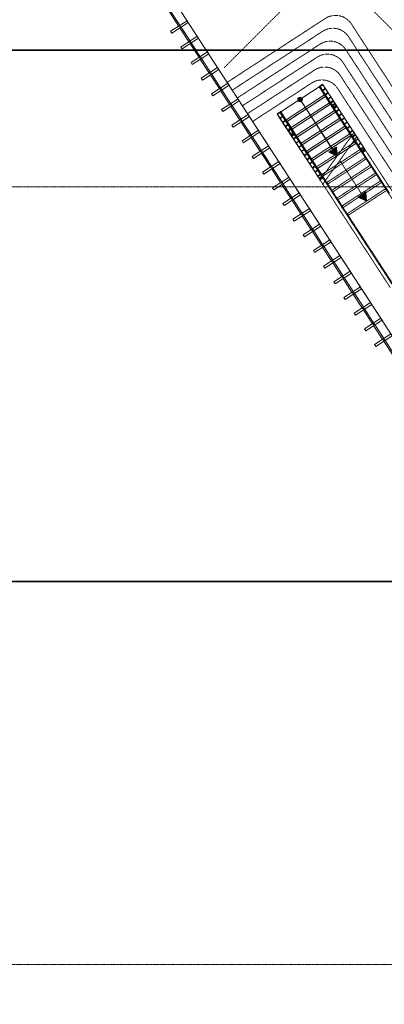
# Model space of a CAD drawing. Extents: x 0 to 92550, y 0 to 59400.
# Tile 3 of 87: x 11871 to 19675, y 10644 to 31727. Entities that reach past the tile are written whole.
import ezdxf
from ezdxf.xclip import XClip

# ---------------------------------------------------------------- set-up
doc = ezdxf.new("R2010")
doc.units = 0
doc.header["$MEASUREMENT"] = 0
doc.header["$XCLIPFRAME"] = 0
for name, pattern in [('Streep-punt fijn', [1251.000023, 626.000023, -312.5, 0, -312.5]), ('Streep-streepje', [1300, 1000, -100, 100, -100]), ('Streeplijn', [468.700004, 312.5, -156.200004]), ('Streeplijn fijn', [234.119993, 155.999994, -78.119999]), ('Wipeout_Contour', [100000, 0, -100000])]:
    doc.linetypes.add(name, pattern=pattern)
for name, color, linetype in [('ZZ 21 Vliesgevel', 7, 'Continuous'), ('ZZ 24 Vaste trappen', 7, 'Continuous'), ('ZZ 34 Balustrades', 7, 'Continuous'), ('ZZ 72 Vaste inrichting', 7, 'Continuous'), ('ZZ A Stramien', 7, 'Continuous'), ('ZZ Aankleding 2D tek', 7, 'Continuous'), ('ZZ Markers doorsnede', 7, 'Continuous'), ('ZZ Zone Gebruiksruimten', 7, 'Continuous')]:
    doc.layers.add(name, color=color, linetype=linetype)
pattern_1 = [(135, (5738.87, 6500), (159.099, 159.099), []), (135, (5685.83, 6446.97), (159.099, 159.099), [])]
pattern_2 = [(45, (5738.87, 6500), (-159.099, 159.099), []), (45, (5685.83, 6553.03), (-159.099, 159.099), [])]
pattern_3 = [(45, (5738.87, 6500), (-63.6396, 63.6396), [])]

# ---------------------------------------------------------------- blocks, each defined once
blk = doc.blocks.new('Drawing_1_1', base_point=(5739, 6500))
at = {"layer": 'ZZ 24 Vaste trappen', "linetype": 'Continuous', "lineweight": 0, "true_color": 0x000000}
for points in [[(17822, 30018), (17826, 29999), (17837, 29983), (17853, 29972), (17872, 29968), (17892, 29972), (17908, 29983), (17919, 29999), (17922, 30018), (17919, 30037), (17908, 30054), (17892, 30064), (17872, 30068), (17853, 30064), (17837, 30054), (17826, 30037)], [(18663, 28804), (18653, 29003), (18485, 28894)], [(19291, 27839), (19281, 28039), (19113, 27930)]]:
    blk.add_hatch(color=18, dxfattribs=at).paths.add_polyline_path(points)
h = blk.add_hatch(dxfattribs=at)
h.set_pattern_fill('515_Staal_0001', color=18, style=0, pattern_type=2)
h.set_pattern_definition(pattern_1)
h.paths.add_polyline_path([(19199, 28879), (19274, 28928), (19267, 28940), (19199, 28897), (19033, 29152), (19025, 29147)])
h = blk.add_hatch(dxfattribs=at)
h.set_pattern_fill('515_Staal_0001', color=18, style=0, pattern_type=2)
h.set_pattern_definition(pattern_1)
h.paths.add_polyline_path([(18378, 28344), (18204, 28612), (18195, 28606), (18362, 28351), (18294, 28307), (18302, 28295)])
at = {"layer": 'ZZ 34 Balustrades', "linetype": 'Continuous', "lineweight": 0, "true_color": 0x000000}
h = blk.add_hatch(dxfattribs=at)
h.set_pattern_fill('515_Staal_0001', color=18, style=0, pattern_type=2)
h.set_pattern_definition(pattern_2)
h.paths.add_polyline_path([(18597, 29840), (18605, 29827), (18664, 29866), (18656, 29878)])
h = blk.add_hatch(dxfattribs=at)
h.set_pattern_fill('515_Staal_0001', color=18, style=0, pattern_type=2)
h.set_pattern_definition(pattern_2)
h.paths.add_polyline_path([(18703, 29677), (18709, 29669), (18767, 29707), (18762, 29715)])
h = blk.add_hatch(dxfattribs=at)
h.set_pattern_fill('515_Staal_0001', color=18, style=0, pattern_type=2)
h.set_pattern_definition(pattern_2)
h.paths.add_polyline_path([(18762, 29587), (18767, 29579), (18826, 29617), (18820, 29625)])
h = blk.add_hatch(dxfattribs=at)
h.set_pattern_fill('515_Staal_0001', color=18, style=0, pattern_type=2)
h.set_pattern_definition(pattern_2)
h.paths.add_polyline_path([(18820, 29498), (18826, 29489), (18884, 29527), (18879, 29536)])
h = blk.add_hatch(dxfattribs=at)
h.set_pattern_fill('515_Staal_0001', color=18, style=0, pattern_type=2)
h.set_pattern_definition(pattern_2)
h.paths.add_polyline_path([(18878, 29408), (18884, 29399), (18943, 29438), (18937, 29446)])
h = blk.add_hatch(dxfattribs=at)
h.set_pattern_fill('515_Staal_0001', color=18, style=0, pattern_type=2)
h.set_pattern_definition(pattern_2)
h.paths.add_polyline_path([(18937, 29318), (18942, 29310), (19001, 29348), (18996, 29356)])
h = blk.add_hatch(dxfattribs=at)
h.set_pattern_fill('515_Staal_0001', color=18, style=0, pattern_type=2)
h.set_pattern_definition(pattern_2)
h.paths.add_polyline_path([(17750, 29271), (17743, 29283), (17684, 29245), (17692, 29233)])
h = blk.add_hatch(dxfattribs=at)
h.set_pattern_fill('515_Staal_0001', color=18, style=0, pattern_type=2)
h.set_pattern_definition(pattern_2)
h.paths.add_polyline_path([(17791, 29208), (17786, 29216), (17727, 29178), (17733, 29170)])
h = blk.add_hatch(dxfattribs=at)
h.set_pattern_fill('515_Staal_0001', color=18, style=0, pattern_type=2)
h.set_pattern_definition(pattern_2)
h.paths.add_polyline_path([(17849, 29119), (17844, 29128), (17785, 29089), (17791, 29081)])
h = blk.add_hatch(dxfattribs=at)
h.set_pattern_fill('515_Staal_0001', color=18, style=0, pattern_type=2)
h.set_pattern_definition(pattern_2)
h.paths.add_polyline_path([(18995, 29228), (19001, 29220), (19059, 29258), (19054, 29267)])
h = blk.add_hatch(dxfattribs=at)
h.set_pattern_fill('515_Staal_0001', color=18, style=0, pattern_type=2)
h.set_pattern_definition(pattern_2)
h.paths.add_polyline_path([(19054, 29139), (19059, 29130), (19118, 29169), (19112, 29177)])
h = blk.add_hatch(dxfattribs=at)
h.set_pattern_fill('515_Staal_0001', color=18, style=0, pattern_type=2)
h.set_pattern_definition(pattern_2)
h.paths.add_polyline_path([(17907, 29031), (17901, 29039), (17843, 29001), (17848, 28992)])
h = blk.add_hatch(dxfattribs=at)
h.set_pattern_fill('515_Staal_0001', color=18, style=0, pattern_type=2)
h.set_pattern_definition(pattern_2)
h.paths.add_polyline_path([(17965, 28942), (17959, 28950), (17901, 28912), (17906, 28904)])
h = blk.add_hatch(dxfattribs=at)
h.set_pattern_fill('515_Staal_0001', color=18, style=0, pattern_type=2)
h.set_pattern_definition(pattern_2)
h.paths.add_polyline_path([(19112, 29049), (19118, 29041), (19176, 29079), (19171, 29087)])
h = blk.add_hatch(dxfattribs=at)
h.set_pattern_fill('515_Staal_0001', color=18, style=0, pattern_type=2)
h.set_pattern_definition(pattern_2)
h.paths.add_polyline_path([(19171, 28959), (19176, 28951), (19235, 28989), (19229, 28997)])
h = blk.add_hatch(dxfattribs=at)
h.set_pattern_fill('515_Staal_0001', color=18, style=0, pattern_type=2)
h.set_pattern_definition(pattern_2)
h.paths.add_polyline_path([(19259, 28952), (19251, 28965), (19192, 28926), (19200, 28914)])
h = blk.add_hatch(dxfattribs=at)
h.set_pattern_fill('515_Staal_0001', color=18, style=0, pattern_type=2)
h.set_pattern_definition(pattern_2)
h.paths.add_polyline_path([(18022, 28853), (18017, 28862), (17958, 28823), (17964, 28815)])
h = blk.add_hatch(dxfattribs=at)
h.set_pattern_fill('515_Staal_0001', color=18, style=0, pattern_type=2)
h.set_pattern_definition(pattern_2)
h.paths.add_polyline_path([(18080, 28765), (18075, 28773), (18016, 28735), (18021, 28726)])
h = blk.add_hatch(dxfattribs=at)
h.set_pattern_fill('515_Staal_0001', color=18, style=0, pattern_type=2)
h.set_pattern_definition(pattern_2)
h.paths.add_polyline_path([(18138, 28676), (18132, 28684), (18074, 28646), (18079, 28638)])
h = blk.add_hatch(dxfattribs=at)
h.set_pattern_fill('515_Staal_0001', color=18, style=0, pattern_type=2)
h.set_pattern_definition(pattern_2)
h.paths.add_polyline_path([(18196, 28587), (18190, 28596), (18131, 28558), (18137, 28549)])
h = blk.add_hatch(dxfattribs=at)
h.set_pattern_fill('515_Staal_0001', color=18, style=0, pattern_type=2)
h.set_pattern_definition(pattern_2)
h.paths.add_polyline_path([(18253, 28499), (18248, 28507), (18189, 28469), (18195, 28460)])
h = blk.add_hatch(dxfattribs=at)
h.set_pattern_fill('515_Staal_0001', color=18, style=0, pattern_type=2)
h.set_pattern_definition(pattern_2)
h.paths.add_polyline_path([(18311, 28410), (18306, 28418), (18247, 28380), (18252, 28372)])
h = blk.add_hatch(dxfattribs=at)
h.set_pattern_fill('515_Staal_0001', color=18, style=0, pattern_type=2)
h.set_pattern_definition(pattern_2)
h.paths.add_polyline_path([(18345, 28358), (18337, 28370), (18279, 28332), (18287, 28319)])
at = {"layer": 'ZZ 21 Vliesgevel', "color": 7, "linetype": 'Continuous', "lineweight": 9, "ltscale": 0.01, "flags": 128}
for points in [[(15279, 31578), (15305, 31595), (15100, 31910), (15074, 31893)], [(15101, 31478), (15128, 31436), (15479, 31664), (15452, 31706)], [(15497, 31243), (15523, 31260), (15318, 31575), (15292, 31558)], [(15319, 31142), (15347, 31100), (15698, 31329), (15670, 31371)], [(15716, 30908), (15742, 30925), (15536, 31240), (15510, 31223)], [(15538, 30807), (15565, 30765), (15916, 30994), (15889, 31036)], [(15934, 30572), (15960, 30589), (15755, 30904), (15729, 30887)], [(15756, 30472), (15783, 30430), (16134, 30659), (16107, 30701)], [(16152, 30237), (16178, 30254), (15973, 30569), (15947, 30552)], [(15974, 30137), (16001, 30095), (16353, 30324), (16325, 30365)], [(16370, 29902), (16396, 29919), (16191, 30234), (16165, 30217)], [(16192, 29802), (16220, 29760), (16571, 29988), (16544, 30030)], [(16589, 29567), (16615, 29584), (16410, 29899), (16384, 29882)], [(16411, 29466), (16438, 29424), (16789, 29653), (16762, 29695)], [(16807, 29232), (16833, 29249), (16628, 29564), (16602, 29547)], [(16629, 29131), (16656, 29089), (17007, 29318), (16980, 29360)], [(17025, 28896), (17051, 28913), (16846, 29228), (16820, 29212)], [(16847, 28796), (16875, 28754), (17226, 28983), (17198, 29025)], [(17244, 28561), (17270, 28578), (17064, 28893), (17038, 28876)], [(17066, 28461), (17093, 28419), (17444, 28648), (17417, 28689)], [(17462, 28226), (17488, 28243), (17283, 28558), (17257, 28541)], [(17284, 28126), (17311, 28084), (17662, 28312), (17635, 28354)], [(17680, 27891), (17706, 27908), (17501, 28223), (17475, 28206)], [(17502, 27790), (17529, 27749), (17880, 27977), (17853, 28019)], [(17898, 27556), (17924, 27573), (17719, 27888), (17693, 27871)], [(17720, 27455), (17748, 27413), (18099, 27642), (18071, 27684)], [(18117, 27220), (18143, 27237), (17937, 27552), (17912, 27536)], [(17939, 27120), (17966, 27078), (18317, 27307), (18290, 27349)], [(18335, 26885), (18361, 26902), (18156, 27217), (18130, 27200)], [(18157, 26785), (18184, 26743), (18535, 26972), (18508, 27013)], [(18553, 26550), (18579, 26567), (18374, 26882), (18348, 26865)], [(18375, 26450), (18402, 26408), (18754, 26636), (18726, 26678)], [(18772, 26215), (18797, 26232), (18592, 26547), (18566, 26530)], [(18593, 26114), (18621, 26073), (18972, 26301), (18945, 26343)], [(18990, 25880), (19016, 25897), (18811, 26212), (18785, 26195)], [(18812, 25779), (18839, 25737), (19190, 25966), (19163, 26008)], [(19208, 25544), (19234, 25561), (19029, 25876), (19003, 25860)], [(19030, 25444), (19057, 25402), (19408, 25631), (19381, 25673)], [(19426, 25209), (19452, 25226), (19247, 25541), (19221, 25524)], [(19248, 25109), (19276, 25067), (19627, 25296), (19599, 25337)], [(19645, 24874), (19671, 24891), (19465, 25206), (19439, 25189)], [(19467, 24774), (19494, 24732), (19845, 24960), (19818, 25002)], [(19863, 24539), (19889, 24556), (19684, 24871), (19658, 24854)]]:
    blk.add_lwpolyline(points, close=True, dxfattribs=at)
at = {"layer": 'ZZ 24 Vaste trappen', "color": 7, "linetype": 'Continuous', "lineweight": 5, "ltscale": 0.01}
for p, q in [((17900, 29976), (18663, 28804)), ((18485, 28894), (18653, 29003)), ((18663, 28804), (18485, 28894)), ((18663, 28804), (18653, 29003)), ((19113, 27930), (19281, 28039)), ((19291, 27839), (19113, 27930)), ((19291, 27839), (19281, 28039))]:
    blk.add_line(p, q, dxfattribs=at)
at = {"layer": 'ZZ 24 Vaste trappen', "color": 7, "linetype": 'Streeplijn fijn', "lineweight": 5, "ltscale": 0.01}
for p, q in [((17702, 29382), (18523, 29917)), ((17811, 29214), (18632, 29749)), ((17920, 29047), (18741, 29582)), ((18029, 28879), (18851, 29414)), ((19035, 29324), (18292, 28284)), ((18138, 28712), (18960, 29246)), ((19093, 29234), (18350, 28194)), ((18248, 28544), (19069, 29079)), ((18357, 28376), (19178, 28911)), ((18466, 28209), (19287, 28744)), ((18722, 28714), (19197, 27985)), ((18575, 28041), (19396, 28576)), ((18684, 27874), (19505, 28408)), ((18793, 27706), (19615, 28241)), ((18902, 27538), (19724, 28073))]:
    blk.add_line(p, q, dxfattribs=at)
at = {"layer": 'ZZ 24 Vaste trappen', "color": 7, "linetype": 'Continuous', "lineweight": 9, "ltscale": 0.01}
for p, q in [((19033, 29152), (19025, 29147)), ((19025, 29147), (19199, 28879)), ((19033, 29152), (19199, 28897)), ((19267, 28940), (19199, 28897)), ((19274, 28928), (19199, 28879)), ((19267, 28940), (19274, 28928)), ((18204, 28612), (18195, 28606)), ((18195, 28606), (18362, 28351)), ((18204, 28612), (18378, 28344)), ((18362, 28351), (18294, 28307)), ((18294, 28307), (18302, 28295)), ((18378, 28344), (18302, 28295))]:
    blk.add_line(p, q, dxfattribs=at)
at = {"layer": 'ZZ 24 Vaste trappen', "color": 7, "linetype": 'Continuous', "lineweight": 9, "ltscale": 0.01, "flags": 128}
for points in [[(17593, 29550), (18414, 30084), (18283, 30286), (17462, 29751)], [(17702, 29382), (18523, 29917), (18392, 30118), (17571, 29583)], [(17811, 29214), (18632, 29749), (18501, 29950), (17680, 29416)], [(17920, 29047), (18741, 29582), (18610, 29783), (17789, 29248)], [(18029, 28879), (18851, 29414), (18720, 29615), (17898, 29080)], [(18138, 28712), (18960, 29246), (18829, 29448), (18008, 28913)], [(18248, 28544), (19069, 29079), (18938, 29280), (18117, 28745)]]:
    blk.add_lwpolyline(points, close=True, dxfattribs=at)
at = {"layer": 'ZZ 24 Vaste trappen', "color": 7, "linetype": 'Streeplijn fijn', "lineweight": 9, "ltscale": 0.01, "flags": 128}
for points in [[(18357, 28376), (19178, 28911), (19047, 29112), (18226, 28578)], [(18466, 28209), (19287, 28744), (19156, 28945), (18335, 28410)], [(18575, 28041), (19396, 28576), (19265, 28777), (18444, 28242)], [(18684, 27874), (19505, 28408), (19374, 28610), (18553, 28075)], [(18793, 27706), (19615, 28241), (19484, 28442), (18662, 27907)], [(18902, 27538), (19724, 28073), (19593, 28274), (18771, 27740)], [(19850, 26083), (20927, 26083), (20927, 27063), (20381, 27063), (19702, 28107), (18881, 27572)]]:
    blk.add_lwpolyline(points, close=True, dxfattribs=at)
at = {"layer": 'ZZ 24 Vaste trappen', "color": 7, "linetype": 'Continuous', "lineweight": 5, "ltscale": 0.01}
blk.add_circle((17872, 30018), 50, dxfattribs=at)
at = {"layer": 'ZZ 34 Balustrades', "color": 7, "linetype": 'Continuous', "lineweight": 9, "ltscale": 0.01}
for p, q in [((18656, 29878), (18597, 29840)), ((18597, 29840), (18605, 29827)), ((18664, 29866), (18605, 29827)), ((18656, 29878), (18664, 29866)), ((18762, 29715), (18703, 29677)), ((18703, 29677), (18709, 29669)), ((18767, 29707), (18709, 29669)), ((18762, 29715), (18767, 29707)), ((18820, 29625), (18762, 29587)), ((18762, 29587), (18767, 29579)), ((18826, 29617), (18767, 29579)), ((18820, 29625), (18826, 29617)), ((18879, 29536), (18820, 29498)), ((18884, 29527), (18826, 29489)), ((18879, 29536), (18884, 29527)), ((18820, 29498), (18826, 29489)), ((18937, 29446), (18878, 29408)), ((18878, 29408), (18884, 29399)), ((18943, 29438), (18884, 29399)), ((18937, 29446), (18943, 29438)), ((18996, 29356), (18937, 29318)), ((18937, 29318), (18942, 29310)), ((19001, 29348), (18942, 29310)), ((18996, 29356), (19001, 29348)), ((17743, 29283), (17684, 29245)), ((17684, 29245), (17692, 29233)), ((17750, 29271), (17692, 29233)), ((17786, 29216), (17727, 29178)), ((17727, 29178), (17733, 29170)), ((17791, 29208), (17733, 29170)), ((17743, 29283), (17750, 29271)), ((17844, 29128), (17785, 29089)), ((17786, 29216), (17791, 29208)), ((17849, 29119), (17791, 29081)), ((17844, 29128), (17849, 29119)), ((19054, 29267), (18995, 29228)), ((18995, 29228), (19001, 29220)), ((19059, 29258), (19001, 29220)), ((19054, 29267), (19059, 29258)), ((19112, 29177), (19054, 29139)), ((19054, 29139), (19059, 29130)), ((19118, 29169), (19059, 29130)), ((19112, 29177), (19118, 29169)), ((17785, 29089), (17791, 29081)), ((17901, 29039), (17843, 29001)), ((17843, 29001), (17848, 28992)), ((17907, 29031), (17848, 28992)), ((17901, 29039), (17907, 29031)), ((17959, 28950), (17901, 28912)), ((17901, 28912), (17906, 28904)), ((17965, 28942), (17906, 28904)), ((17959, 28950), (17965, 28942)), ((19171, 29087), (19112, 29049)), ((19112, 29049), (19118, 29041)), ((19176, 29079), (19118, 29041)), ((19171, 29087), (19176, 29079)), ((19229, 28997), (19171, 28959)), ((19171, 28959), (19176, 28951)), ((19235, 28989), (19176, 28951)), ((19251, 28965), (19192, 28926)), ((19192, 28926), (19200, 28914)), ((19259, 28952), (19200, 28914)), ((19229, 28997), (19235, 28989)), ((19251, 28965), (19259, 28952)), ((18017, 28862), (17958, 28823)), ((17958, 28823), (17964, 28815)), ((18022, 28853), (17964, 28815)), ((18075, 28773), (18016, 28735)), ((18016, 28735), (18021, 28726)), ((18017, 28862), (18022, 28853)), ((18080, 28765), (18021, 28726)), ((18132, 28684), (18074, 28646)), ((18075, 28773), (18080, 28765)), ((18138, 28676), (18079, 28638)), ((18132, 28684), (18138, 28676)), ((18074, 28646), (18079, 28638)), ((18190, 28596), (18131, 28558)), ((18131, 28558), (18137, 28549)), ((18196, 28587), (18137, 28549)), ((18248, 28507), (18189, 28469)), ((18189, 28469), (18195, 28460)), ((18190, 28596), (18196, 28587)), ((18253, 28499), (18195, 28460)), ((18248, 28507), (18253, 28499)), ((18306, 28418), (18247, 28380)), ((18247, 28380), (18252, 28372)), ((18311, 28410), (18252, 28372)), ((18337, 28370), (18279, 28332)), ((18279, 28332), (18287, 28319)), ((18345, 28358), (18287, 28319)), ((18306, 28418), (18311, 28410)), ((18337, 28370), (18345, 28358))]:
    blk.add_line(p, q, dxfattribs=at)
at = {"layer": 'ZZ 34 Balustrades', "color": 7, "linetype": 'Streeplijn fijn', "lineweight": 5, "ltscale": 0.01}
for p, q in [((18870, 27423), (19801, 25993)), ((18929, 27461), (19839, 26063))]:
    blk.add_line(p, q, dxfattribs=at)
at = {"layer": 'ZZ 72 Vaste inrichting', "color": 174, "linetype": 'Streeplijn fijn', "lineweight": 5, "ltscale": 0.01, "true_color": 0x0000aa, "flags": 128}
for points in [[(20069, 24617), (16312, 30386), (18414, 31755, -0.414214), (18968, 31638), (22006, 26973, 0.414214), (22559, 26856), (25570, 28817), (25788, 28482)], [(16421, 30219), (18356, 31479, -0.414214), (18909, 31362), (22056, 26529, 0.414214), (22610, 26412)], [(16530, 30051), (18297, 31202, -0.414214), (18851, 31085), (21889, 26420, 0.414214), (22442, 26303), (23513, 27000)], [(16639, 29883), (18239, 30925, -0.414214), (18792, 30808), (21939, 25975, 0.414214), (22493, 25858)], [(23731, 26665), (22325, 25749, -0.414214), (21772, 25866), (18734, 30531, 0.414214), (18180, 30648), (16748, 29716)], [(16857, 29548), (18122, 30372, -0.414214), (18675, 30255), (21823, 25422, 0.414214), (22376, 25305)]]:
    blk.add_lwpolyline(points, format="xyb", dxfattribs=at)
at = {"layer": 'ZZ A Stramien', "color": 7, "linetype": 'Streep-punt fijn', "lineweight": 9, "ltscale": 0.01}
for p, q in [((8789, 28150), (61239, 28150)), ((8789, 11500), (61239, 11500))]:
    blk.add_line(p, q, dxfattribs=at)
at = {"layer": 'ZZ Aankleding 2D tek', "color": 7, "linetype": 'Streeplijn', "lineweight": 5, "ltscale": 0.01, "flags": 128}
blk.add_lwpolyline([(16247, 30700), (22127, 36580)], dxfattribs=at)
at = {"layer": 'ZZ Markers doorsnede', "color": 7, "linetype": 'Streep-streepje', "lineweight": 35, "ltscale": 0.01}
for p, q in [((7889, 31075), (62139, 31075)), ((7889, 19700), (62139, 19700))]:
    blk.add_line(p, q, dxfattribs=at)
at = {"layer": 'ZZ Zone Gebruiksruimten', "color": 255, "linetype": 'Continuous', "lineweight": 0, "ltscale": 0.01, "flags": 128}
blk.add_lwpolyline([(17000, 39659), (12207, 36538), (14764, 32611), (14833, 32656), (20245, 24345), (20176, 24300), (20808, 23329), (28219, 28155), (34489, 28155), (34489, 35720), (20524, 35720), (20524, 36470), (18474, 36470), (18474, 38530), (17735, 38530)], close=True, dxfattribs=at)
at = {"color": 254, "linetype": 'Wipeout_Contour', "lineweight": 0, "ltscale": 212091.620599}
blk.add_wipeout([(18286, 30299), (18278, 30294), (18398, 30110), (18473, 30159), (18468, 30167), (18401, 30123)], dxfattribs=at).dxf.layer = 'ZZ 24 Vaste trappen'
at = {"color": 254, "linetype": 'Wipeout_Contour', "lineweight": 0, "ltscale": 206445.399795}
blk.add_wipeout([(17501, 29526), (17576, 29575), (17456, 29759), (17448, 29754), (17563, 29578), (17496, 29534)], dxfattribs=at).dxf.layer = 'ZZ 24 Vaste trappen'
at = {"layer": 'ZZ 24 Vaste trappen', "color": 7, "linetype": 'Continuous', "lineweight": 9, "ltscale": 0.01}
for p, q in [((18398, 30110), (18473, 30159)), ((18473, 30159), (19274, 28928)), ((18398, 30110), (19199, 28879)), ((17501, 29526), (17576, 29575)), ((17501, 29526), (18302, 28295)), ((17576, 29575), (18378, 28344))]:
    blk.add_line(p, q, dxfattribs=at)
at = {"layer": 'ZZ 24 Vaste trappen', "color": 7, "linetype": 'Streeplijn fijn', "lineweight": 5, "ltscale": 0.01}
blk.add_line((17593, 29550), (18414, 30084), dxfattribs=at)
at = {"layer": 'ZZ 24 Vaste trappen', "color": 7, "linetype": 'Continuous', "lineweight": 5, "ltscale": 0.01}
blk.add_line((17872, 30018), (18569, 28949), dxfattribs=at)
at = {"layer": 'ZZ 24 Vaste trappen', "color": 7, "linetype": 'Continuous', "lineweight": 9, "ltscale": 0.01, "flags": 128}
for points in [[(18278, 30294), (18286, 30299)], [(18398, 30110), (18278, 30294)], [(18286, 30299), (18401, 30123)], [(18473, 30159), (18398, 30110)], [(18401, 30123), (18468, 30167)], [(18468, 30167), (18473, 30159)], [(17448, 29754), (17456, 29759)], [(17563, 29578), (17448, 29754)], [(17456, 29759), (17576, 29575)], [(17496, 29534), (17563, 29578)], [(17501, 29526), (17496, 29534)], [(17576, 29575), (17501, 29526)]]:
    blk.add_lwpolyline(points, dxfattribs=at)
at = {"layer": 'ZZ 34 Balustrades', "color": 7, "linetype": 'Continuous', "lineweight": 9, "ltscale": 0.01}
for p, q in [((18294, 30305), (18353, 30343)), ((18294, 30305), (18353, 30343)), ((18294, 30305), (18347, 30224)), ((18294, 30305), (18605, 29827)), ((18347, 30224), (19200, 28914)), ((18353, 30343), (18406, 30262)), ((18353, 30343), (18664, 29866)), ((18406, 30262), (19259, 28952)), ((17381, 29710), (17440, 29748)), ((17381, 29710), (17440, 29748)), ((17440, 29748), (17750, 29271)), ((17440, 29748), (17492, 29667)), ((17381, 29710), (17692, 29233)), ((17381, 29710), (17434, 29629)), ((17434, 29629), (18287, 28319)), ((17492, 29667), (18345, 28358))]:
    blk.add_line(p, q, dxfattribs=at)
at = {"layer": 'ZZ Aankleding 2D tek', "color": 7, "linetype": 'Streeplijn', "lineweight": 5, "ltscale": 0.01, "flags": 128}
blk.add_lwpolyline([(16220, 35137), (22127, 29230)], dxfattribs=at)
at = {"color": 254, "linetype": 'Wipeout_Contour', "lineweight": 0, "ltscale": 141712.093353}
blk.add_wipeout([(18358, 30335), (18353, 30343), (18294, 30305), (18300, 30296)], dxfattribs=at).dxf.layer = 'ZZ 34 Balustrades'
at = {"color": 254, "linetype": 'Wipeout_Contour', "lineweight": 0, "ltscale": 141341.771226}
blk.add_wipeout([(18475, 30155), (18470, 30164), (18411, 30125), (18417, 30117)], dxfattribs=at).dxf.layer = 'ZZ 34 Balustrades'
at = {"color": 254, "linetype": 'Wipeout_Contour', "lineweight": 0, "ltscale": 140975.678511}
blk.add_wipeout([(18592, 29976), (18587, 29984), (18528, 29946), (18533, 29938)], dxfattribs=at).dxf.layer = 'ZZ 34 Balustrades'
at = {"color": 254, "linetype": 'Wipeout_Contour', "lineweight": 0, "ltscale": 137799.026667}
blk.add_wipeout([(17381, 29710), (17386, 29702), (17445, 29740), (17440, 29748)], dxfattribs=at).dxf.layer = 'ZZ 34 Balustrades'
at = {"color": 254, "linetype": 'Wipeout_Contour', "lineweight": 0, "ltscale": 136865.807355}
blk.add_wipeout([(17670, 29267), (17675, 29258), (17734, 29297), (17728, 29305)], dxfattribs=at).dxf.layer = 'ZZ 34 Balustrades'
at = {"layer": 'ZZ 34 Balustrades', "color": 7, "linetype": 'Continuous', "lineweight": 9, "ltscale": 0.01, "flags": 128}
for points in [[(18294, 30305), (18353, 30343)], [(18300, 30296), (18294, 30305)], [(18358, 30335), (18300, 30296)], [(18353, 30343), (18358, 30335)], [(18411, 30125), (18470, 30164)], [(18475, 30155), (18417, 30117)], [(18470, 30164), (18475, 30155)], [(18417, 30117), (18411, 30125)], [(18528, 29946), (18587, 29984)], [(18533, 29938), (18528, 29946)], [(18592, 29976), (18533, 29938)], [(18587, 29984), (18592, 29976)], [(17381, 29710), (17440, 29748)], [(17445, 29740), (17386, 29702)], [(17440, 29748), (17445, 29740)], [(17386, 29702), (17381, 29710)], [(17670, 29267), (17728, 29305)], [(17728, 29305), (17734, 29297)], [(17675, 29258), (17670, 29267)], [(17734, 29297), (17675, 29258)]]:
    blk.add_lwpolyline(points, dxfattribs=at)
at = {"color": 254, "linetype": 'Wipeout_Contour', "lineweight": 0, "ltscale": 141526.40568}
blk.add_wipeout([(18417, 30245), (18411, 30253), (18353, 30215), (18358, 30207)], dxfattribs=at).dxf.layer = 'ZZ 34 Balustrades'
at = {"color": 254, "linetype": 'Wipeout_Contour', "lineweight": 0, "ltscale": 141158.194124}
blk.add_wipeout([(18534, 30066), (18528, 30074), (18470, 30036), (18475, 30027)], dxfattribs=at).dxf.layer = 'ZZ 34 Balustrades'
at = {"color": 254, "linetype": 'Wipeout_Contour', "lineweight": 0, "ltscale": 140794.228499}
blk.add_wipeout([(18651, 29886), (18645, 29895), (18586, 29856), (18592, 29848)], dxfattribs=at).dxf.layer = 'ZZ 34 Balustrades'
at = {"color": 254, "linetype": 'Wipeout_Contour', "lineweight": 0, "ltscale": 137050.346265}
blk.add_wipeout([(17612, 29355), (17617, 29347), (17676, 29385), (17671, 29394)], dxfattribs=at).dxf.layer = 'ZZ 34 Balustrades'
at = {"layer": 'ZZ 34 Balustrades', "linetype": 'Continuous', "lineweight": 0, "true_color": 0x000000}
h = blk.add_hatch(dxfattribs=at)
h.set_pattern_fill('310_Naaldhout__01__0001', color=18, style=0, pattern_type=2)
h.set_pattern_definition(pattern_3)
h.paths.add_polyline_path([(18644, 29896), (18633, 29899), (18622, 29906), (18614, 29914), (18609, 29924), (18604, 29944), (18602, 29954), (18599, 29964), (18595, 29971), (18585, 29982), (18575, 29986), (18566, 29987), (18548, 29981), (18545, 29979), (18537, 29971), (18532, 29961), (18531, 29948), (18536, 29933), (18537, 29932), (18541, 29927), (18549, 29920), (18558, 29914), (18574, 29901), (18581, 29893), (18585, 29882), (18587, 29870), (18585, 29858), (18597, 29840), (18656, 29878)])
h = blk.add_hatch(dxfattribs=at)
h.set_pattern_fill('515_Staal_0001', color=18, style=0, pattern_type=2)
h.set_pattern_definition(pattern_2)
h.paths.add_polyline_path([(18645, 29767), (18650, 29758), (18709, 29796), (18704, 29805)])
at = {"layer": 'ZZ 34 Balustrades', "color": 7, "linetype": 'Continuous', "lineweight": 9, "ltscale": 0.01}
for p, q in [((18294, 30305), (18353, 30343)), ((18294, 30305), (18597, 29840)), ((18353, 30343), (18656, 29878)), ((18585, 29858), (18597, 29840)), ((18656, 29878), (18597, 29840)), ((18644, 29896), (18656, 29878)), ((18704, 29805), (18645, 29767)), ((18645, 29767), (18650, 29758)), ((18709, 29796), (18650, 29758)), ((18704, 29805), (18709, 29796)), ((17672, 29263), (17684, 29245)), ((17743, 29283), (17684, 29245)), ((17731, 29301), (17743, 29283))]:
    blk.add_line(p, q, dxfattribs=at)
at = {"layer": 'ZZ 34 Balustrades', "color": 7, "linetype": 'Streeplijn fijn', "lineweight": 5, "ltscale": 0.01}
for p, q in [((18597, 29840), (19783, 28018)), ((18656, 29878), (19842, 28056)), ((17684, 29245), (18870, 27423)), ((17743, 29283), (18929, 27461))]:
    blk.add_line(p, q, dxfattribs=at)
at = {"layer": 'ZZ 34 Balustrades', "color": 7, "linetype": 'Continuous', "lineweight": 9, "ltscale": 0.01, "flags": 128}
for points in [[(18353, 30215), (18411, 30253)], [(18358, 30207), (18353, 30215)], [(18417, 30245), (18358, 30207)], [(18411, 30253), (18417, 30245)], [(18470, 30036), (18528, 30074)], [(18475, 30027), (18470, 30036)], [(18534, 30066), (18475, 30027)], [(18528, 30074), (18534, 30066)], [(18644, 29896), (18633, 29899), (18622, 29906), (18614, 29914), (18609, 29924), (18604, 29944), (18602, 29954), (18599, 29964), (18595, 29971), (18585, 29982), (18575, 29986), (18566, 29987), (18548, 29981), (18545, 29979), (18537, 29971), (18532, 29961), (18531, 29948), (18536, 29933), (18537, 29932), (18541, 29927), (18549, 29920), (18558, 29914), (18574, 29901), (18581, 29893), (18585, 29882), (18587, 29870), (18585, 29858)], [(18586, 29856), (18645, 29895)], [(18592, 29848), (18586, 29856)], [(18651, 29886), (18592, 29848)], [(18645, 29895), (18651, 29886)], [(17612, 29355), (17671, 29394)], [(17617, 29347), (17612, 29355)], [(17676, 29385), (17617, 29347)], [(17671, 29394), (17676, 29385)]]:
    blk.add_lwpolyline(points, dxfattribs=at)
at = {"color": 254, "linetype": 'Wipeout_Contour', "lineweight": 0, "ltscale": 137235.941931}
blk.add_wipeout([(17554, 29444), (17560, 29436), (17618, 29474), (17613, 29482)], dxfattribs=at).dxf.layer = 'ZZ 34 Balustrades'
at = {"layer": 'ZZ 34 Balustrades', "linetype": 'Continuous', "lineweight": 0, "true_color": 0x000000}
h = blk.add_hatch(dxfattribs=at)
h.set_pattern_fill('310_Naaldhout__01__0001', color=18, style=0, pattern_type=2)
h.set_pattern_definition(pattern_3)
h.paths.add_polyline_path([(17672, 29263), (17684, 29245), (17743, 29283), (17731, 29301), (17719, 29305), (17708, 29312), (17701, 29320), (17695, 29329), (17690, 29349), (17688, 29360), (17685, 29370), (17682, 29376), (17682, 29377), (17671, 29387), (17658, 29392), (17647, 29391), (17636, 29387), (17633, 29385), (17621, 29372), (17618, 29363), (17617, 29352), (17623, 29339), (17628, 29332), (17636, 29325), (17644, 29319), (17661, 29307), (17667, 29298), (17672, 29288), (17674, 29275)])
at = {"layer": 'ZZ 34 Balustrades', "color": 7, "linetype": 'Continuous', "lineweight": 9, "ltscale": 0.01, "flags": 128}
for points in [[(17554, 29444), (17613, 29482)], [(17560, 29436), (17554, 29444)], [(17618, 29474), (17560, 29436)], [(17613, 29482), (17618, 29474)], [(17731, 29301), (17719, 29305), (17708, 29312), (17701, 29320), (17695, 29329), (17690, 29349), (17688, 29360), (17685, 29370), (17682, 29376), (17682, 29377), (17671, 29387), (17658, 29392), (17647, 29391), (17636, 29387), (17633, 29385), (17621, 29372), (17618, 29363), (17617, 29352), (17623, 29339), (17628, 29332), (17636, 29325), (17644, 29319), (17661, 29307), (17667, 29298), (17672, 29288), (17674, 29275), (17672, 29263)]]:
    blk.add_lwpolyline(points, dxfattribs=at)
at = {"color": 254, "linetype": 'Wipeout_Contour', "lineweight": 0, "ltscale": 137422.590079}
blk.add_wipeout([(17496, 29533), (17502, 29524), (17561, 29563), (17555, 29571)], dxfattribs=at).dxf.layer = 'ZZ 34 Balustrades'
at = {"layer": 'ZZ 34 Balustrades', "color": 7, "linetype": 'Continuous', "lineweight": 9, "ltscale": 0.01, "flags": 128}
for points in [[(17496, 29533), (17555, 29571)], [(17502, 29524), (17496, 29533)], [(17561, 29563), (17502, 29524)], [(17555, 29571), (17561, 29563)]]:
    blk.add_lwpolyline(points, dxfattribs=at)
at = {"color": 254, "linetype": 'Wipeout_Contour', "lineweight": 0, "ltscale": 137610.286417}
blk.add_wipeout([(17439, 29621), (17444, 29613), (17503, 29651), (17497, 29660)], dxfattribs=at).dxf.layer = 'ZZ 34 Balustrades'
at = {"layer": 'ZZ 34 Balustrades', "color": 7, "linetype": 'Continuous', "lineweight": 9, "ltscale": 0.01}
for p, q in [((17381, 29710), (17440, 29748)), ((17440, 29748), (17743, 29283)), ((17381, 29710), (17684, 29245))]:
    blk.add_line(p, q, dxfattribs=at)
at = {"layer": 'ZZ 34 Balustrades', "color": 7, "linetype": 'Continuous', "lineweight": 9, "ltscale": 0.01, "flags": 128}
for points in [[(17439, 29621), (17497, 29660)], [(17444, 29613), (17439, 29621)], [(17503, 29651), (17444, 29613)], [(17497, 29660), (17503, 29651)]]:
    blk.add_lwpolyline(points, dxfattribs=at)
at = {"layer": 'ZZ A Stramien', "color": 7, "linetype": 'Streep-punt fijn', "lineweight": 9, "ltscale": 0.01}
blk.add_line((5175, 47153), (31674, 6459), dxfattribs=at)

msp = doc.modelspace()

# ---------------------------------------------------------------- block references
at = {"color": 7, "linetype": 'Continuous', "lineweight": 25, "ltscale": 0.01}
ref = msp.add_blockref('Drawing_1_1', (5739, 6500), dxfattribs=at)
XClip(ref).set_block_clipping_path([(1000, 1000), (66950, 58400)])

doc.saveas('drawing.dxf')
